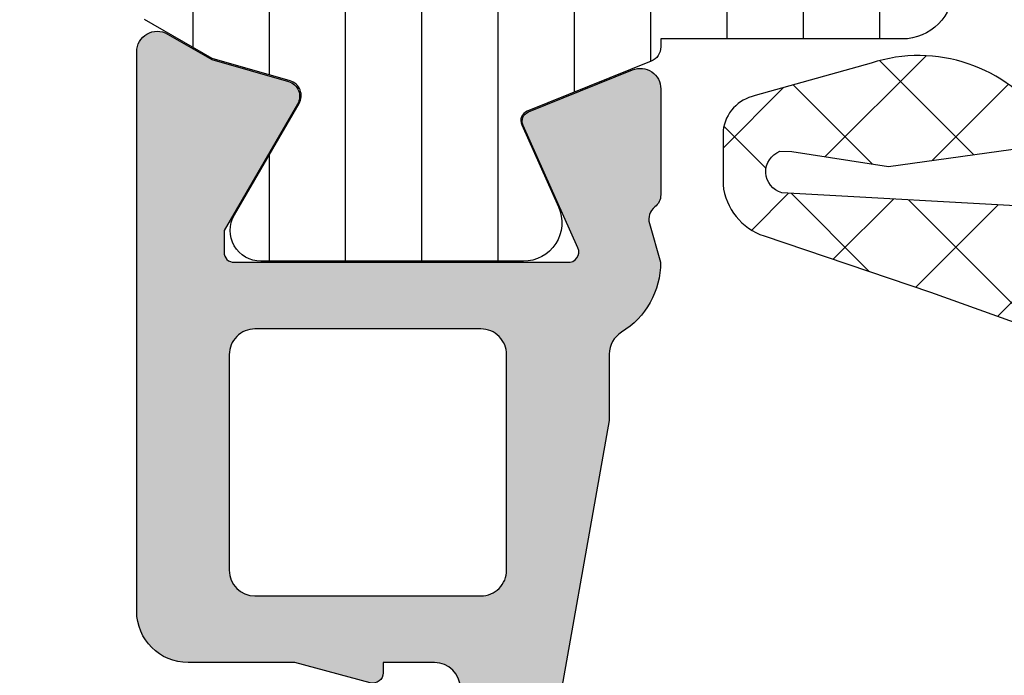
# Model space of a CAD drawing. Header units: millimetres. Extents: x 247761 to 294611, y 172579 to 236863.
# Tile 226 of 256: x 268658 to 268677, y 174638 to 174651. Entities that reach past the tile are written whole.
import ezdxf

# ---------------------------------------------------------------- set-up
doc = ezdxf.new("R2010")
doc.units = ezdxf.units.MM
doc.layers.add('FASÁDA DETAILNÍ', color=4, linetype='Continuous')
doc.layers.add('NOVA', color=240, linetype='Continuous')
pattern_1 = [(135, (0, 0), (-1.077630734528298, -1.077630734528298), []), (225, (0, 0), (1.077630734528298, -1.077630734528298), [])]

# ---------------------------------------------------------------- blocks, each defined once
blk = doc.blocks.new('A$C69D17D4D')
at = {"layer": 'FASÁDA DETAILNÍ'}
h = blk.add_hatch(dxfattribs=at)
h.set_pattern_fill('ANSI37', color=256, scale=0.48, angle=90, style=0)
h.set_pattern_definition(pattern_1)
edge = h.paths.add_edge_path(flags=16)
edge.add_line((-5953.825172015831, 1277.780662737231), (-5952.432318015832, 1277.880406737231))
edge.add_arc((-5952.38946052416, 1277.281939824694), 0.599999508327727, -8.352144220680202e-06, 94.09608051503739, ccw=False)
edge.add_arc((-5952.389460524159, 1277.281939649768), 0.5999995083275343, -94.0960805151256, 8.352144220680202e-06, ccw=False)
edge.add_line((-5952.432318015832, 1276.683472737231), (-5953.825172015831, 1276.783216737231))
edge.add_arc((-5953.789457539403, 1277.281939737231), 0.500000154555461, 94.09606440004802, 265.90393559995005, ccw=False)
edge = h.paths.add_edge_path(flags=16)
edge.add_arc((-5956.989465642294, 1275.681943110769), 0.49999962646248, -4.28042947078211e-05, 90.00004280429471, ccw=False)
edge.add_line((-5956.489466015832, 1275.681942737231), (-5956.489466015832, 1272.088257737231))
edge.add_arc((-5956.989466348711, 1272.088257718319), 0.5000003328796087, -113.21802660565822, 2.167105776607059e-06, ccw=False)
edge.add_line((-5957.186582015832, 1271.628751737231), (-5963.517684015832, 1274.344629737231))
edge.add_arc((-5963.320568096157, 1274.804135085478), 0.4999998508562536, 177.4998893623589, 246.7819182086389, ccw=False)
edge.add_line((-5963.820092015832, 1274.825945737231), (-5963.781766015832, 1275.703752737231))
edge.add_arc((-5963.282242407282, 1275.681943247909), 0.4999994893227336, 89.99995514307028, 177.5000208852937, ccw=False)
edge.add_line((-5963.282242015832, 1276.181942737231), (-5956.989466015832, 1276.181942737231))
edge = h.paths.add_edge_path(flags=16)
edge.add_line((-5962.397628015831, 1301.235861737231), (-5953.500775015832, 1305.384531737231))
edge.add_arc((-5953.28946587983, 1304.931377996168), 0.4999998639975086, -2.96720033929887e-05, 115.000007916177, ccw=False)
edge.add_line((-5952.789466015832, 1304.931377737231), (-5952.789466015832, 1295.581942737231))
edge.add_arc((-5953.289465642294, 1295.581942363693), 0.49999962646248, -90.00004280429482, 4.28042947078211e-05, ccw=False)
edge.add_line((-5953.289466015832, 1295.081942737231), (-5962.413389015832, 1295.081942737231))
edge.add_arc((-5962.413388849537, 1295.581942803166), 0.5000000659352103, 177.4999727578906, 269.999980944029, ccw=False)
edge.add_line((-5962.912913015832, 1295.603752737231), (-5962.685843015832, 1300.804516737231))
edge.add_arc((-5962.186317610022, 1300.782707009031), 0.5000012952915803, 115.0000919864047, 177.5000025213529, ccw=False)
edge = h.paths.add_edge_path(flags=16)
edge.add_arc((-5953.289465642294, 1292.381943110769), 0.49999962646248, -4.28042947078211e-05, 90.00004280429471, ccw=False)
edge.add_line((-5952.789466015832, 1292.381942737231), (-5952.789466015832, 1285.181942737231))
edge.add_arc((-5953.289465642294, 1285.181942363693), 0.49999962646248, -90.00004280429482, 4.28042947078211e-05, ccw=False)
edge.add_line((-5953.289466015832, 1284.681942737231), (-5954.489466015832, 1284.681942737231))
edge.add_arc((-5954.489467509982, 1282.681944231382), 1.999998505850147, 89.99995719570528, 180.0000428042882)
edge.add_line((-5956.489466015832, 1282.681942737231), (-5956.489466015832, 1278.881942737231))
edge.add_arc((-5956.989465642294, 1278.881942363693), 0.49999962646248, -90.00004280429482, 4.28042947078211e-05, ccw=False)
edge.add_line((-5956.989466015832, 1278.381942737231), (-5963.142527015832, 1278.381942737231))
edge.add_arc((-5963.142526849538, 1278.881942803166), 0.5000000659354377, 177.4999727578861, 269.9999809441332, ccw=False)
edge.add_line((-5963.642051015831, 1278.903752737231), (-5963.401916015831, 1284.403752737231))
edge.add_arc((-5962.902392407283, 1284.381943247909), 0.4999994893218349, 89.99995514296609, 177.5000208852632, ccw=False)
edge.add_line((-5962.902392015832, 1284.881942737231), (-5957.589466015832, 1284.881942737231))
edge.add_arc((-5957.589466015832, 1285.981942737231), 1.099999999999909, 270, 450)
edge.add_line((-5957.589466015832, 1287.081942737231), (-5962.762677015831, 1287.081942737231))
edge.add_arc((-5962.762676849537, 1287.581942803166), 0.5000000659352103, 177.4999727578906, 269.999980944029, ccw=False)
edge.add_line((-5963.262201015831, 1287.603752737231), (-5963.052628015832, 1292.403752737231))
edge.add_arc((-5962.553104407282, 1292.381943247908), 0.4999994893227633, 89.99995514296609, 177.5000208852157, ccw=False)
edge.add_line((-5962.553104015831, 1292.881942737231), (-5953.289466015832, 1292.881942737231))
edge = h.paths.add_edge_path()
edge.add_line((-5954.675923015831, 1307.594995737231), (-5963.463789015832, 1303.497146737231))
edge.add_ellipse((-5962.19593152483, 1300.778221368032), major_axis=(-3.000002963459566, 0), ratio=1, start_angle=295.0000306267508, end_angle=357.499941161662)
edge.add_line((-5965.193079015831, 1300.909082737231), (-5965.221413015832, 1300.260132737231))
edge.add_ellipse((-5965.720936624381, 1300.281942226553), major_axis=(-0.4999994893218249, 0), ratio=1, start_angle=89.99995514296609, end_angle=177.5000208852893, ccw=False)
edge.add_line((-5965.720937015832, 1299.781942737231), (-5966.689466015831, 1299.781942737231))
edge.add_ellipse((-5966.689466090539, 1299.681942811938), major_axis=(-0.09999992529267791, 0), ratio=1, start_angle=-90.00004280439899, end_angle=4.280413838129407e-05)
edge.add_line((-5966.789466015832, 1299.681942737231), (-5966.789466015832, 1299.081942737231))
edge.add_ellipse((-5966.689466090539, 1299.081942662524), major_axis=(-0.09999992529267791, 0), ratio=1, start_angle=-4.280413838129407e-05, end_angle=90.00004280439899)
edge.add_line((-5966.689466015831, 1298.981942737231), (-5965.786428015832, 1298.981942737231))
edge.add_ellipse((-5965.786428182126, 1298.481942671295), major_axis=(-0.500000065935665, 0), ratio=1, start_angle=177.4999727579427, end_angle=269.99998094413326, ccw=False)
edge.add_line((-5965.286904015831, 1298.460132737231), (-5965.680742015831, 1289.559838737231))
edge.add_ellipse((-5966.180253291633, 1289.581942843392), major_axis=(-0.5000001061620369, 0), ratio=1, start_angle=89.99991701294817, end_angle=177.4662307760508, ccw=False)
edge.add_line((-5966.180254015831, 1289.081942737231), (-5966.789466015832, 1289.081942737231))
edge.add_ellipse((-5966.789466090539, 1288.981942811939), major_axis=(-0.09999992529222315, 0), ratio=1, start_angle=-90.00004280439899, end_angle=4.280439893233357e-05)
edge.add_line((-5966.889466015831, 1288.981942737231), (-5966.889466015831, 1288.381942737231))
edge.add_ellipse((-5966.789466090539, 1288.381942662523), major_axis=(-0.09999992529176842, 0), ratio=1, start_angle=-4.28043988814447e-05, end_angle=90.00004280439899)
edge.add_line((-5966.789466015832, 1288.281942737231), (-5966.259904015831, 1288.281942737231))
edge.add_ellipse((-5966.2599037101, 1287.7819422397), major_axis=(-0.5000004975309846, 0), ratio=1, start_angle=177.466302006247, end_angle=270.000035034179, ccw=False)
edge.add_line((-5965.760392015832, 1287.759838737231), (-5966.271048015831, 1276.219613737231))
edge.add_ellipse((-5966.770572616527, 1276.241423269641), major_axis=(-0.5000004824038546, 0), ratio=1, start_angle=86.78294269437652, end_angle=177.5000209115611, ccw=False)
edge.add_line((-5966.798632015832, 1275.742210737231), (-5971.932375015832, 1276.030773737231))
edge.add_ellipse((-5971.816819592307, 1276.441191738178), major_axis=(-0.426375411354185, 0), ratio=1, start_angle=-69.24102762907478, end_angle=74.27514552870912, ccw=False)
edge.add_line((-5971.967943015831, 1276.839886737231), (-5971.735340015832, 1276.838646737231))
edge.add_line((-5971.735340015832, 1276.838646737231), (-5969.852761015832, 1276.540508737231))
edge.add_line((-5969.852761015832, 1276.540508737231), (-5967.003476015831, 1276.940934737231))
edge.add_ellipse((-5967.045226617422, 1277.238015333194), major_axis=(-0.2999999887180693, 0), ratio=1, start_angle=97.99974404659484, end_angle=214.5977463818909)
edge.add_ellipse((-5969.267797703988, 1275.704901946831), major_axis=(-3.000047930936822, 0), ratio=1, start_angle=214.5976412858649, end_angle=288.0084245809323)
edge.add_line((-5970.195283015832, 1278.557980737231), (-5972.450174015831, 1277.924404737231))
edge.add_ellipse((-5972.289244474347, 1277.1491922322), major_axis=(-0.7917403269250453, 0), ratio=1, start_angle=281.7276897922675, end_angle=353.2016537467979)
edge.add_line((-5973.075418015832, 1277.242914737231), (-5973.076639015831, 1276.184704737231))
edge.add_ellipse((-5971.897552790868, 1276.313828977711), major_axis=(-1.18613548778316, 0), ratio=1, start_angle=6.249678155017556, end_angle=71.34442355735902)
edge.add_line((-5972.276972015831, 1275.190014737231), (-5969.035632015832, 1274.095681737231))
edge.add_line((-5969.035632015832, 1274.095681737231), (-5960.985837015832, 1271.205903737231))
edge.add_line((-5960.985837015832, 1271.205903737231), (-5951.087960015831, 1266.873094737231))
edge.add_ellipse((-5950.889689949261, 1267.332103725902), major_axis=(-0.5000002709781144, 0), ratio=1, start_angle=66.6379505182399, end_angle=179.9334236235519)
edge.add_line((-5950.389690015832, 1267.331522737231), (-5950.389055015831, 1267.878223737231))
edge.add_ellipse((-5950.889055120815, 1267.878804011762), major_axis=(-0.50000044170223, 0), ratio=1, start_angle=179.9335054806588, end_angle=246.0791754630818)
edge.add_line((-5950.686318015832, 1268.335857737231), (-5953.890321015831, 1269.737613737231))
edge.add_ellipse((-5953.489466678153, 1270.653754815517), major_axis=(-0.9999993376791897, 0), ratio=1, start_angle=-5.281035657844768e-05, end_angle=66.36838527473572, ccw=False)
edge.add_line((-5954.489466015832, 1270.653755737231), (-5954.489466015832, 1275.881697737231))
edge.add_line((-5954.489466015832, 1275.881697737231), (-5952.689987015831, 1275.881706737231))
edge.add_line((-5952.689987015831, 1275.881706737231), (-5952.552045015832, 1275.366905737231))
edge.add_ellipse((-5952.274890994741, 1275.481670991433), major_axis=(-0.2999756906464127, 0), ratio=1, start_angle=22.49370026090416, end_angle=112.5035666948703)
edge.add_line((-5952.160078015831, 1275.204536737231), (-5950.889951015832, 1276.053703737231))
edge.add_ellipse((-5951.389671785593, 1276.91956792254), major_axis=(-0.9997207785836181, 0), ratio=1, start_angle=119.9907606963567, end_angle=180.0076118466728)
edge.add_line((-5950.389951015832, 1276.919700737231), (-5950.389982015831, 1277.644061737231))
edge.add_ellipse((-5951.389719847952, 1277.643853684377), major_axis=(-0.9997378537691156, 0), ratio=1, start_angle=180.0119236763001, end_angle=240.0086750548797)
edge.add_line((-5950.889982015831, 1278.509727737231), (-5952.160078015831, 1279.358894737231))
edge.add_ellipse((-5952.274889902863, 1279.081747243), major_axis=(-0.2999875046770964, 0), ratio=1, start_angle=247.497593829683, end_angle=337.5013961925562)
edge.add_line((-5952.552045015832, 1279.196540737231), (-5952.690017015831, 1278.681724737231))
edge.add_line((-5952.690017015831, 1278.681724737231), (-5954.489466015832, 1278.681716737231))
edge.add_line((-5954.489466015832, 1278.681716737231), (-5954.489466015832, 1281.881943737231))
edge.add_ellipse((-5954.189466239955, 1281.881943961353), major_axis=(-0.2999997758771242, 0), ratio=1, start_angle=-90.00004280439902, end_angle=4.280422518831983e-05, ccw=False)
edge.add_line((-5954.189466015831, 1282.181943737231), (-5950.889470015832, 1282.181943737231))
edge.add_ellipse((-5950.889469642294, 1282.681943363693), major_axis=(-0.49999962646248, 0), ratio=1, start_angle=89.99995719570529, end_angle=180.0000428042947)
edge.add_line((-5950.389470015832, 1282.681943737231), (-5950.389470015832, 1309.579565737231))
edge.add_line((-5950.389470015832, 1309.579565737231), (-5951.939862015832, 1310.474683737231))
edge.add_ellipse((-5952.189862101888, 1310.041671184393), major_axis=(-0.4999999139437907, 0), ratio=1, start_angle=239.9999829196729, end_angle=359.9999366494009)
edge.add_line((-5952.689862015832, 1310.041671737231), (-5954.387233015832, 1310.041671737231))
edge.add_line((-5954.387233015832, 1310.041671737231), (-5954.387233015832, 1308.048149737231))
edge.add_ellipse((-5954.887233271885, 1308.04814938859), major_axis=(-0.5000002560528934, 0), ratio=1, start_angle=115.0001285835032, end_angle=180.0000399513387, ccw=False)
h = blk.add_hatch(dxfattribs=at)
h.set_pattern_fill('ANSI37', color=256, scale=0.48, angle=90, style=0)
h.set_pattern_definition(pattern_1)
edge = h.paths.add_edge_path(flags=16)
edge.add_line((-5953.825171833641, 1277.780662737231), (-5952.432317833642, 1277.880406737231))
edge.add_arc((-5952.38946034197, 1277.281939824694), 0.599999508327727, -8.352144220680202e-06, 94.09608051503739, ccw=False)
edge.add_arc((-5952.389460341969, 1277.281939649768), 0.5999995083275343, -94.0960805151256, 8.352144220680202e-06, ccw=False)
edge.add_line((-5952.432317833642, 1276.683472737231), (-5953.825171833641, 1276.783216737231))
edge.add_arc((-5953.789457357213, 1277.281939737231), 0.500000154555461, 94.09606440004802, 265.90393559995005, ccw=False)
edge = h.paths.add_edge_path(flags=16)
edge.add_arc((-5956.989465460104, 1275.681943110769), 0.49999962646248, -4.28042947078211e-05, 90.00004280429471, ccw=False)
edge.add_line((-5956.489465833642, 1275.681942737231), (-5956.489465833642, 1272.088257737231))
edge.add_arc((-5956.989466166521, 1272.088257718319), 0.5000003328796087, -113.21802660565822, 2.167105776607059e-06, ccw=False)
edge.add_line((-5957.186581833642, 1271.628751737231), (-5963.517683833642, 1274.344629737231))
edge.add_arc((-5963.320567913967, 1274.804135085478), 0.4999998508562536, 177.4998893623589, 246.7819182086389, ccw=False)
edge.add_line((-5963.820091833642, 1274.825945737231), (-5963.781765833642, 1275.703752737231))
edge.add_arc((-5963.282242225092, 1275.681943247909), 0.4999994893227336, 89.99995514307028, 177.5000208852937, ccw=False)
edge.add_line((-5963.282241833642, 1276.181942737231), (-5956.989465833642, 1276.181942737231))
edge = h.paths.add_edge_path(flags=16)
edge.add_line((-5962.397627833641, 1301.235861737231), (-5953.500774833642, 1305.384531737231))
edge.add_arc((-5953.28946569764, 1304.931377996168), 0.4999998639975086, -2.96720033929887e-05, 115.000007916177, ccw=False)
edge.add_line((-5952.789465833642, 1304.931377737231), (-5952.789465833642, 1295.581942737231))
edge.add_arc((-5953.289465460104, 1295.581942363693), 0.49999962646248, -90.00004280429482, 4.28042947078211e-05, ccw=False)
edge.add_line((-5953.289465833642, 1295.081942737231), (-5962.413388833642, 1295.081942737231))
edge.add_arc((-5962.413388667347, 1295.581942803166), 0.5000000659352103, 177.4999727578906, 269.999980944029, ccw=False)
edge.add_line((-5962.912912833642, 1295.603752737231), (-5962.685842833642, 1300.804516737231))
edge.add_arc((-5962.186317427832, 1300.782707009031), 0.5000012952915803, 115.0000919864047, 177.5000025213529, ccw=False)
edge = h.paths.add_edge_path(flags=16)
edge.add_arc((-5953.289465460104, 1292.381943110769), 0.49999962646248, -4.28042947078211e-05, 90.00004280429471, ccw=False)
edge.add_line((-5952.789465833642, 1292.381942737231), (-5952.789465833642, 1285.181942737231))
edge.add_arc((-5953.289465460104, 1285.181942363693), 0.49999962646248, -90.00004280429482, 4.28042947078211e-05, ccw=False)
edge.add_line((-5953.289465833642, 1284.681942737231), (-5954.489465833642, 1284.681942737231))
edge.add_arc((-5954.489467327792, 1282.681944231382), 1.999998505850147, 89.99995719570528, 180.0000428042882)
edge.add_line((-5956.489465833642, 1282.681942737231), (-5956.489465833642, 1278.881942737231))
edge.add_arc((-5956.989465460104, 1278.881942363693), 0.49999962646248, -90.00004280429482, 4.28042947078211e-05, ccw=False)
edge.add_line((-5956.989465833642, 1278.381942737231), (-5963.142526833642, 1278.381942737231))
edge.add_arc((-5963.142526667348, 1278.881942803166), 0.5000000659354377, 177.4999727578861, 269.9999809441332, ccw=False)
edge.add_line((-5963.642050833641, 1278.903752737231), (-5963.401915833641, 1284.403752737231))
edge.add_arc((-5962.902392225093, 1284.381943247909), 0.4999994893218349, 89.99995514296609, 177.5000208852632, ccw=False)
edge.add_line((-5962.902391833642, 1284.881942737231), (-5957.589465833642, 1284.881942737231))
edge.add_arc((-5957.589465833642, 1285.981942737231), 1.099999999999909, 270, 450)
edge.add_line((-5957.589465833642, 1287.081942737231), (-5962.762676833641, 1287.081942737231))
edge.add_arc((-5962.762676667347, 1287.581942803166), 0.5000000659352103, 177.4999727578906, 269.999980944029, ccw=False)
edge.add_line((-5963.262200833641, 1287.603752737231), (-5963.052627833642, 1292.403752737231))
edge.add_arc((-5962.553104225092, 1292.381943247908), 0.4999994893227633, 89.99995514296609, 177.5000208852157, ccw=False)
edge.add_line((-5962.553103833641, 1292.881942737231), (-5953.289465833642, 1292.881942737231))
edge = h.paths.add_edge_path()
edge.add_line((-5954.675922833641, 1307.594995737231), (-5963.463788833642, 1303.497146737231))
edge.add_ellipse((-5962.19593134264, 1300.778221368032), major_axis=(-3.000002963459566, 0), ratio=1, start_angle=295.0000306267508, end_angle=357.499941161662)
edge.add_line((-5965.193078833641, 1300.909082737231), (-5965.221412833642, 1300.260132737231))
edge.add_ellipse((-5965.720936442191, 1300.281942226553), major_axis=(-0.4999994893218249, 0), ratio=1, start_angle=89.99995514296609, end_angle=177.5000208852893, ccw=False)
edge.add_line((-5965.720936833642, 1299.781942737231), (-5966.689465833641, 1299.781942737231))
edge.add_ellipse((-5966.689465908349, 1299.681942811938), major_axis=(-0.09999992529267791, 0), ratio=1, start_angle=-90.00004280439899, end_angle=4.280413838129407e-05)
edge.add_line((-5966.789465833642, 1299.681942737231), (-5966.789465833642, 1299.081942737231))
edge.add_ellipse((-5966.689465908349, 1299.081942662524), major_axis=(-0.09999992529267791, 0), ratio=1, start_angle=-4.280413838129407e-05, end_angle=90.00004280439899)
edge.add_line((-5966.689465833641, 1298.981942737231), (-5965.786427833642, 1298.981942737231))
edge.add_ellipse((-5965.786427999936, 1298.481942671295), major_axis=(-0.500000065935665, 0), ratio=1, start_angle=177.4999727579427, end_angle=269.99998094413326, ccw=False)
edge.add_line((-5965.286903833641, 1298.460132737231), (-5965.680741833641, 1289.559838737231))
edge.add_ellipse((-5966.180253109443, 1289.581942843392), major_axis=(-0.5000001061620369, 0), ratio=1, start_angle=89.99991701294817, end_angle=177.4662307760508, ccw=False)
edge.add_line((-5966.180253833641, 1289.081942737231), (-5966.789465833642, 1289.081942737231))
edge.add_ellipse((-5966.789465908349, 1288.981942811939), major_axis=(-0.09999992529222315, 0), ratio=1, start_angle=-90.00004280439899, end_angle=4.280439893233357e-05)
edge.add_line((-5966.889465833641, 1288.981942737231), (-5966.889465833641, 1288.381942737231))
edge.add_ellipse((-5966.789465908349, 1288.381942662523), major_axis=(-0.09999992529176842, 0), ratio=1, start_angle=-4.28043988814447e-05, end_angle=90.00004280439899)
edge.add_line((-5966.789465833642, 1288.281942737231), (-5966.259903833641, 1288.281942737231))
edge.add_ellipse((-5966.25990352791, 1287.7819422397), major_axis=(-0.5000004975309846, 0), ratio=1, start_angle=177.466302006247, end_angle=270.000035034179, ccw=False)
edge.add_line((-5965.760391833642, 1287.759838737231), (-5966.271047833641, 1276.219613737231))
edge.add_ellipse((-5966.770572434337, 1276.241423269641), major_axis=(-0.5000004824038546, 0), ratio=1, start_angle=86.78294269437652, end_angle=177.5000209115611, ccw=False)
edge.add_line((-5966.798631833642, 1275.742210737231), (-5971.932374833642, 1276.030773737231))
edge.add_ellipse((-5971.816819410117, 1276.441191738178), major_axis=(-0.426375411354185, 0), ratio=1, start_angle=-69.24102762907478, end_angle=74.27514552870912, ccw=False)
edge.add_line((-5971.967942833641, 1276.839886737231), (-5971.735339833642, 1276.838646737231))
edge.add_line((-5971.735339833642, 1276.838646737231), (-5969.852760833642, 1276.540508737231))
edge.add_line((-5969.852760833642, 1276.540508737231), (-5967.003475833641, 1276.940934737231))
edge.add_ellipse((-5967.045226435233, 1277.238015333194), major_axis=(-0.2999999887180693, 0), ratio=1, start_angle=97.99974404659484, end_angle=214.5977463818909)
edge.add_ellipse((-5969.267797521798, 1275.704901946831), major_axis=(-3.000047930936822, 0), ratio=1, start_angle=214.5976412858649, end_angle=288.0084245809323)
edge.add_line((-5970.195282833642, 1278.557980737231), (-5972.450173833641, 1277.924404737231))
edge.add_ellipse((-5972.289244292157, 1277.1491922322), major_axis=(-0.7917403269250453, 0), ratio=1, start_angle=281.7276897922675, end_angle=353.2016537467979)
edge.add_line((-5973.075417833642, 1277.242914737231), (-5973.076638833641, 1276.184704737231))
edge.add_ellipse((-5971.897552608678, 1276.313828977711), major_axis=(-1.18613548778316, 0), ratio=1, start_angle=6.249678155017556, end_angle=71.34442355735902)
edge.add_line((-5972.276971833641, 1275.190014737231), (-5969.035631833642, 1274.095681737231))
edge.add_line((-5969.035631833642, 1274.095681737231), (-5960.985836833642, 1271.205903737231))
edge.add_line((-5960.985836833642, 1271.205903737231), (-5951.087959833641, 1266.873094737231))
edge.add_ellipse((-5950.889689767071, 1267.332103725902), major_axis=(-0.5000002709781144, 0), ratio=1, start_angle=66.6379505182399, end_angle=179.9334236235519)
edge.add_line((-5950.389689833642, 1267.331522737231), (-5950.389054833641, 1267.878223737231))
edge.add_ellipse((-5950.889054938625, 1267.878804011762), major_axis=(-0.50000044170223, 0), ratio=1, start_angle=179.9335054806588, end_angle=246.0791754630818)
edge.add_line((-5950.686317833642, 1268.335857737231), (-5953.890320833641, 1269.737613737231))
edge.add_ellipse((-5953.489466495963, 1270.653754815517), major_axis=(-0.9999993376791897, 0), ratio=1, start_angle=-5.281035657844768e-05, end_angle=66.36838527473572, ccw=False)
edge.add_line((-5954.489465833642, 1270.653755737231), (-5954.489465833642, 1275.881697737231))
edge.add_line((-5954.489465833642, 1275.881697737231), (-5952.689986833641, 1275.881706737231))
edge.add_line((-5952.689986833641, 1275.881706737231), (-5952.552044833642, 1275.366905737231))
edge.add_ellipse((-5952.274890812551, 1275.481670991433), major_axis=(-0.2999756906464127, 0), ratio=1, start_angle=22.49370026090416, end_angle=112.5035666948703)
edge.add_line((-5952.160077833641, 1275.204536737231), (-5950.889950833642, 1276.053703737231))
edge.add_ellipse((-5951.389671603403, 1276.91956792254), major_axis=(-0.9997207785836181, 0), ratio=1, start_angle=119.9907606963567, end_angle=180.0076118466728)
edge.add_line((-5950.389950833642, 1276.919700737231), (-5950.389981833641, 1277.644061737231))
edge.add_ellipse((-5951.389719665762, 1277.643853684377), major_axis=(-0.9997378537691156, 0), ratio=1, start_angle=180.0119236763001, end_angle=240.0086750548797)
edge.add_line((-5950.889981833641, 1278.509727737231), (-5952.160077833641, 1279.358894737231))
edge.add_ellipse((-5952.274889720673, 1279.081747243), major_axis=(-0.2999875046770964, 0), ratio=1, start_angle=247.497593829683, end_angle=337.5013961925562)
edge.add_line((-5952.552044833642, 1279.196540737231), (-5952.690016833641, 1278.681724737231))
edge.add_line((-5952.690016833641, 1278.681724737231), (-5954.489465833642, 1278.681716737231))
edge.add_line((-5954.489465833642, 1278.681716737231), (-5954.489465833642, 1281.881943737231))
edge.add_ellipse((-5954.189466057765, 1281.881943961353), major_axis=(-0.2999997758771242, 0), ratio=1, start_angle=-90.00004280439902, end_angle=4.280422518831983e-05, ccw=False)
edge.add_line((-5954.189465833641, 1282.181943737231), (-5950.889469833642, 1282.181943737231))
edge.add_ellipse((-5950.889469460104, 1282.681943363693), major_axis=(-0.49999962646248, 0), ratio=1, start_angle=89.99995719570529, end_angle=180.0000428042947)
edge.add_line((-5950.389469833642, 1282.681943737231), (-5950.389469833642, 1309.579565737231))
edge.add_line((-5950.389469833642, 1309.579565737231), (-5951.939861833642, 1310.474683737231))
edge.add_ellipse((-5952.189861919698, 1310.041671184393), major_axis=(-0.4999999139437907, 0), ratio=1, start_angle=239.9999829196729, end_angle=359.9999366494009)
edge.add_line((-5952.689861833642, 1310.041671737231), (-5954.387232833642, 1310.041671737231))
edge.add_line((-5954.387232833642, 1310.041671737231), (-5954.387232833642, 1308.048149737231))
edge.add_ellipse((-5954.887233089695, 1308.04814938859), major_axis=(-0.5000002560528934, 0), ratio=1, start_angle=115.0001285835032, end_angle=180.0000399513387, ccw=False)
h = blk.add_hatch(dxfattribs=at)
h.set_pattern_fill('ANSI31', color=256, scale=0.468, angle=45, style=0)
h.set_pattern_definition([(90, (0, 0), (-1.4859, 3.33066907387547e-16), [])])
edge = h.paths.add_edge_path(flags=16)
edge.add_line((-5982.141365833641, 1281.270417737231), (-5979.918655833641, 1279.987055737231))
edge.add_ellipse((-5978.918783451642, 1281.718780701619), major_axis=(-1.999654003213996, 0), ratio=1, start_angle=59.99849855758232, end_angle=119.9999542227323)
edge.add_line((-5977.918957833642, 1279.987028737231), (-5976.789439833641, 1280.639156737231))
edge.add_ellipse((-5978.289442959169, 1283.237236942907), major_axis=(-3.000005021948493, 0), ratio=1, start_angle=120.0000135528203, end_angle=163.999945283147)
edge.add_line((-5975.405653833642, 1282.410320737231), (-5974.353005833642, 1286.081342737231))
edge.add_ellipse((-5974.833636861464, 1286.219161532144), major_axis=(-0.5000002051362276, 0), ratio=1, start_angle=163.9999927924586, end_angle=270.0007989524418)
edge.add_line((-5974.833643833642, 1286.719161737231), (-5982.391396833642, 1286.719051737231))
edge.add_ellipse((-5982.391387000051, 1286.219051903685), major_axis=(-0.4999998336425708, 0), ratio=1, start_angle=-89.99887315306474, end_angle=0.000821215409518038)
edge.add_line((-5982.891386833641, 1286.219044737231), (-5982.891330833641, 1282.569395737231))
edge.add_ellipse((-5981.39133158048, 1282.569435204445), major_axis=(-1.49999925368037, 0), ratio=1, start_angle=0.001507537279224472, end_angle=59.99847274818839)
edge = h.paths.add_edge_path(flags=16)
edge.add_line((-5982.391414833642, 1288.319053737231), (-5974.088084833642, 1288.319180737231))
edge.add_ellipse((-5974.088093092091, 1288.819181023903), major_axis=(-0.500000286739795, 0), ratio=1, start_angle=90.00094634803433, end_angle=164.0000560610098)
edge.add_line((-5973.607461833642, 1288.681362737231), (-5971.900534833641, 1294.634124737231))
edge.add_ellipse((-5972.381165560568, 1294.7719437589), major_axis=(-0.4999999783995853, 0), ratio=1, start_angle=163.9999583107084, end_angle=270.0009480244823)
edge.add_line((-5972.381173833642, 1295.271943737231), (-5982.391527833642, 1295.271773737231))
edge.add_ellipse((-5982.391515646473, 1294.77177355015), major_axis=(-0.5000001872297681, 0), ratio=1, start_angle=-89.99860345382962, end_angle=0.000895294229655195)
edge.add_line((-5982.891515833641, 1294.771765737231), (-5982.891425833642, 1288.819045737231))
edge.add_ellipse((-5982.39142556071, 1288.819054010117), major_axis=(-0.5000002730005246, 0), ratio=1, start_angle=0.0009480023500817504, end_angle=90.00122923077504)
edge = h.paths.add_edge_path(flags=16)
edge.add_line((-5971.842378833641, 1302.636077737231), (-5975.018768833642, 1304.469966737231))
edge.add_ellipse((-5976.518768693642, 1301.87188698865), major_axis=(-3.000002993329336, 0), ratio=1, start_angle=240.0000360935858, end_angle=300.0014917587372)
edge.add_line((-5978.018837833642, 1304.469926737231), (-5982.141720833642, 1302.089431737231))
edge.add_ellipse((-5981.391685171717, 1300.790413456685), major_axis=(-1.500000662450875, 0), ratio=1, start_angle=-59.99844168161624, end_angle=0.001517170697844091)
edge.add_line((-5982.891685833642, 1300.790373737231), (-5982.891594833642, 1297.371759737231))
edge.add_ellipse((-5982.391595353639, 1297.371773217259), major_axis=(-0.499999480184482, 0), ratio=1, start_angle=0.001544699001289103, end_angle=90.0014346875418)
edge.add_line((-5982.391582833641, 1296.871773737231), (-5972.092267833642, 1296.871954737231))
edge.add_ellipse((-5972.092286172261, 1297.871955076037), major_axis=(-1.00000033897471, 0), ratio=1, start_angle=90.00105072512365, end_angle=180.001527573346)
edge.add_line((-5971.092285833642, 1297.871981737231), (-5971.092378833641, 1301.337079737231))
edge.add_ellipse((-5972.592378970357, 1301.337039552), major_axis=(-1.500000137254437, 0), ratio=1, start_angle=180.0015349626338, end_angle=239.9999969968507)
edge = h.paths.add_edge_path()
edge.add_line((-5969.492510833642, 1304.483883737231), (-5969.492288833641, 1297.930820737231))
edge.add_arc((-5974.49228653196, 1297.930653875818), 4.999997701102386, -16.000023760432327, 0.0019120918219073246, ccw=False)
edge.add_line((-5969.685980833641, 1296.552465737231), (-5973.954591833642, 1281.666047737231))
edge.add_arc((-5973.47396147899, 1281.528229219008), 0.499999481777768, 164.0000020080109, 270.0000739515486)
edge.add_line((-5973.473960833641, 1281.028229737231), (-5969.590586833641, 1281.028229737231))
edge.add_arc((-5969.590566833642, 1280.028229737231), 1.0000000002, -89.99885408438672, 90.00114591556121, ccw=False)
edge.add_line((-5969.590546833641, 1279.028229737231), (-5974.288882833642, 1279.028041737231))
edge.add_line((-5974.288882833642, 1279.028041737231), (-5974.288882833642, 1278.871989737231))
edge.add_arc((-5974.588882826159, 1278.871989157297), 0.29999999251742, -68.02615411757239, 0.00011075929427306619, ccw=False)
edge.add_line((-5974.476627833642, 1278.593782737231), (-5976.888529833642, 1277.620595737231))
edge.add_arc((-5976.81369323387, 1277.435124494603), 0.2000002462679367, 111.9737977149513, 204.1409822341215)
edge.add_line((-5976.996201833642, 1277.353327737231), (-5976.279701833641, 1275.754642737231))
edge.add_arc((-5976.964107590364, 1275.447904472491), 0.7499997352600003, -90.0000185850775, 24.141058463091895, ccw=False)
edge.add_line((-5976.964107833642, 1274.697904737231), (-5982.071656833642, 1274.697904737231))
edge.add_arc((-5982.07165670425, 1275.297904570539), 0.5999998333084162, 149.8570751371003, 269.9999876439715, ccw=False)
edge.add_line((-5982.590521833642, 1275.599199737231), (-5981.329305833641, 1277.771156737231))
edge.add_arc((-5981.588738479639, 1277.921805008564), 0.300000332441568, 329.8569693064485, 433.9999309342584)
edge.add_line((-5981.506046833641, 1278.210183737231), (-5983.020518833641, 1278.644450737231))
edge.add_line((-5983.020518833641, 1278.644450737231), (-5984.341290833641, 1279.406998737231))
edge.add_arc((-5984.191290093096, 1279.666805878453), 0.2999999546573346, 177.5366952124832, 239.99983168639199, ccw=False)
edge.add_line((-5984.491012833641, 1279.679699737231), (-5984.491012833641, 1303.669353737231))
edge.add_arc((-5984.191677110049, 1303.689308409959), 0.3000001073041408, 120.00014774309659, 183.8138762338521, ccw=False)
edge.add_line((-5984.341677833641, 1303.949115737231), (-5983.020871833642, 1304.711683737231))
edge.add_line((-5983.020871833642, 1304.711683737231), (-5981.506400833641, 1305.145950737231))
edge.add_arc((-5981.589091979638, 1305.434329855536), 0.3000005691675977, 285.9999567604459, 390.142918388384)
edge.add_line((-5981.329658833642, 1305.584977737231), (-5982.590874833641, 1307.756933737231))
edge.add_arc((-5982.072009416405, 1308.058229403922), 0.6000003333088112, 90.00003984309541, 210.1429523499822, ccw=False)
edge.add_line((-5982.072009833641, 1308.658229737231), (-5972.168409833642, 1308.658229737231))
edge.add_arc((-5972.168409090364, 1307.908229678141), 0.750000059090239, -24.141020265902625, 90.00005678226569, ccw=False)
edge.add_line((-5971.484002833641, 1307.601491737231), (-5972.200502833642, 1306.002806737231))
edge.add_arc((-5972.01799423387, 1305.921009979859), 0.2000002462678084, 155.859017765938, 248.0262022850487)
edge.add_line((-5972.092830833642, 1305.735538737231), (-5969.680255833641, 1304.762079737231))
edge.add_arc((-5969.79250999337, 1304.483873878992), 0.2999991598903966, 0.0018827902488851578, 68.02626146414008, ccw=False)
h = blk.add_hatch(color=256, dxfattribs=at)
edge = h.paths.add_edge_path(flags=16)
edge.add_line((-5977.289609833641, 1268.678154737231), (-5977.289609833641, 1272.877904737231))
edge.add_ellipse((-5977.789609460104, 1272.877905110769), major_axis=(-0.49999962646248, 0), ratio=1, start_angle=179.9999571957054, end_angle=270.0000428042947)
edge.add_line((-5977.789609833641, 1273.377904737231), (-5982.189633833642, 1273.377904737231))
edge.add_ellipse((-5982.18963420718, 1272.877905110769), major_axis=(-0.49999962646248, 0), ratio=1, start_angle=-90.00004280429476, end_angle=4.280429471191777e-05)
edge.add_line((-5982.689633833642, 1272.877904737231), (-5982.689633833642, 1268.678155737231))
edge.add_ellipse((-5982.189633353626, 1268.678156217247), major_axis=(-0.5000004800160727, 0), ratio=1, start_angle=5.500573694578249e-05, end_angle=89.99994499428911)
edge.add_line((-5982.189633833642, 1268.178155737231), (-5977.789609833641, 1268.178154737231))
edge.add_ellipse((-5977.789609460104, 1268.678154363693), major_axis=(-0.49999962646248, 0), ratio=1, start_angle=89.99995719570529, end_angle=180.0000428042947)
edge = h.paths.add_edge_path()
edge.add_line((-5975.291228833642, 1271.591558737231), (-5976.490988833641, 1264.828558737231))
edge.add_arc((-5978.460240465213, 1265.177903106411), 1.999998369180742, 269.9999607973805, 349.94040986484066, ccw=False)
edge.add_line((-5978.460241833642, 1263.177904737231), (-5982.625214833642, 1263.177904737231))
edge.add_line((-5982.625214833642, 1263.177904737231), (-5984.343003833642, 1263.638185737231))
edge.add_arc((-5984.291239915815, 1263.831370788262), 0.1999999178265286, 180.0000146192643, 254.999961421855, ccw=False)
edge.add_line((-5984.491239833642, 1263.831370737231), (-5984.491239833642, 1264.277904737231))
edge.add_arc((-5983.99124020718, 1264.277905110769), 0.49999962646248, 89.99995719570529, 180.0000428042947, ccw=False)
edge.add_line((-5983.991239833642, 1264.777904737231), (-5978.691239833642, 1264.777904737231))
edge.add_arc((-5978.691239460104, 1265.277904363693), 0.49999962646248, 269.9999571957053, 360.0000428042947)
edge.add_line((-5978.191239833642, 1265.277904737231), (-5978.191239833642, 1266.378154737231))
edge.add_arc((-5978.691240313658, 1266.378154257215), 0.5000004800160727, 5.500573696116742e-05, 89.99994499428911)
edge.add_line((-5978.691239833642, 1266.878154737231), (-5979.691239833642, 1266.878154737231))
edge.add_line((-5979.691239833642, 1266.878154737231), (-5979.691239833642, 1266.678154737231))
edge.add_arc((-5979.89123997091, 1266.678155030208), 0.200000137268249, 254.9999946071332, 359.999916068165, ccw=False)
edge.add_line((-5979.943003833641, 1266.484969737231), (-5981.410391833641, 1266.878155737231))
edge.add_line((-5981.410391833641, 1266.878155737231), (-5983.491239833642, 1266.878155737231))
edge.add_arc((-5983.49123887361, 1267.878156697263), 1.0000009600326, 180.0000550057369, 269.9999449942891, ccw=False)
edge.add_line((-5984.491239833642, 1267.878155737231), (-5984.491239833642, 1278.777657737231))
edge.add_arc((-5984.091239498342, 1278.77765799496), 0.4000003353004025, 60.00008318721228, 180.0000369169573, ccw=False)
edge.add_line((-5983.891239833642, 1279.124068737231), (-5983.028391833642, 1278.625902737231))
edge.add_line((-5983.028391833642, 1278.625902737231), (-5981.536230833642, 1278.198032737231))
edge.add_arc((-5981.618922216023, 1277.909653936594), 0.3000003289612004, -30.179241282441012, 73.9999831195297, ccw=False)
edge.add_line((-5981.359584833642, 1277.758841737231), (-5982.791319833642, 1275.293230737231))
edge.add_line((-5982.791319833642, 1275.293230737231), (-5982.791319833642, 1274.872811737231))
edge.add_arc((-5982.599751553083, 1274.869319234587), 0.1916001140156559, 178.9555499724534, 272.5222219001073)
edge.add_line((-5982.591319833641, 1274.677904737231), (-5976.101880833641, 1274.677904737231))
edge.add_arc((-5976.083643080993, 1274.877071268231), 0.199999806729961, 264.7679954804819, 384.1409481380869)
edge.add_line((-5975.901134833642, 1274.958867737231), (-5976.969455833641, 1277.342552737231))
edge.add_arc((-5976.78694723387, 1277.424349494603), 0.2000002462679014, 111.9737977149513, 204.1409822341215, ccw=False)
edge.add_line((-5976.861783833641, 1277.609820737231), (-5974.838555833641, 1278.426180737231))
edge.add_arc((-5974.688882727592, 1278.055238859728), 0.3999998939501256, -1.754639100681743e-05, 111.9738178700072, ccw=False)
edge.add_line((-5974.288882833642, 1278.055238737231), (-5974.288881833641, 1275.991091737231))
edge.add_arc((-5974.58888147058, 1275.991090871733), 0.2999996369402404, -52.09508653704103, 0.00016529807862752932, ccw=False)
edge.add_arc((-5974.220270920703, 1275.517671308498), 0.3000002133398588, 127.9046525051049, 195.999862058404)
edge.add_line((-5974.508649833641, 1275.434980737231), (-5974.291327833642, 1274.677091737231))
edge.add_arc((-5975.891326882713, 1274.677091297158), 1.599999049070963, -58.40760551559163, 1.5758958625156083e-05, ccw=False)
edge.add_arc((-5974.791194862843, 1272.888319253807), 0.4999999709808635, 121.592335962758, 179.998454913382)
edge.add_line((-5975.291194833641, 1272.888332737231), (-5975.291228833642, 1271.591558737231))
h = blk.add_hatch(dxfattribs=at)
h.set_pattern_fill('ANSI37', color=256, scale=0.625, angle=90, style=0)
h.set_pattern_definition([(135, (0, 0), (-1.403165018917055, -1.403165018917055), []), (225, (0, 0), (1.403165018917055, -1.403165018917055), [])])
edge = h.paths.add_edge_path()
edge.add_ellipse((-5993.876381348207, 1267.802501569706), major_axis=(-5.039467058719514, 0), ratio=1, start_angle=29.791784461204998, end_angle=85.03553873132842, ccw=False)
edge.add_ellipse((-5997.989465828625, 1265.447701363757), major_axis=(-0.3000000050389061, 0), ratio=1, start_angle=0.0006926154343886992, end_angle=29.792172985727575, ccw=False)
edge.add_line((-5998.289465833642, 1265.447697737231), (-5998.289468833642, 1265.981981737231))
edge.add_ellipse((-5997.989469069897, 1265.981982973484), major_axis=(-0.2999997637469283, 0), ratio=1, start_angle=-90.00004512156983, end_angle=0.00023610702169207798, ccw=False)
edge.add_line((-5997.989468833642, 1266.281982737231), (-5996.439471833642, 1266.281982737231))
edge.add_ellipse((-5996.439479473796, 1266.581993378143), major_axis=(-0.3000106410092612, 0), ratio=1, start_angle=90.00145911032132, end_angle=179.9956760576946)
edge.add_line((-5996.139468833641, 1266.581970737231), (-5996.139457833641, 1267.981952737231))
edge.add_ellipse((-5995.839467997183, 1267.981949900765), major_axis=(-0.2999898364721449, 0), ratio=1, start_angle=270.0003507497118, end_angle=359.999458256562, ccw=False)
edge.add_line((-5995.839469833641, 1268.281939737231), (-5994.139457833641, 1268.281939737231))
edge.add_ellipse((-5994.139464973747, 1267.981929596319), major_axis=(-0.300010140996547, 0), ratio=1, start_angle=180.0044194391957, end_angle=269.9986363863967, ccw=False)
edge.add_line((-5993.839454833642, 1267.981952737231), (-5993.839465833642, 1266.418121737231))
edge.add_ellipse((-5993.538306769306, 1266.385264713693), major_axis=(-0.3029461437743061, 0), ratio=1, start_angle=-6.226450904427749, end_angle=103.4835773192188)
edge.add_ellipse((-5984.833383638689, 1255.069300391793), major_axis=(-14.00076634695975, 0), ratio=1, start_angle=285.3017322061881, end_angle=308.07562007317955, ccw=False)
edge.add_ellipse((-5988.640097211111, 1269.061538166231), major_axis=(-0.500472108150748, 0), ratio=1, start_angle=102.9176085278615, end_angle=219.8066343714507)
edge.add_line((-5988.255629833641, 1269.381939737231), (-5996.538908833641, 1269.381939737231))
edge.add_ellipse((-5996.538908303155, 1268.881940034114), major_axis=(-0.4999997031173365, 0), ratio=1, start_angle=270.0000607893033, end_angle=330.0000196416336)
edge.add_line((-5996.971920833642, 1269.131939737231), (-5997.145126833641, 1268.831939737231))
edge.add_ellipse((-5997.578139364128, 1269.081939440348), major_axis=(-0.4999997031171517, 0), ratio=1, start_angle=90.00006078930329, end_angle=150.0000196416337, ccw=False)
edge.add_line((-5997.578138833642, 1268.581939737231), (-5999.207486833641, 1268.581939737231))
edge.add_ellipse((-5999.207487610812, 1269.581939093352), major_axis=(-0.9999993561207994, 0), ratio=1, start_angle=30.050338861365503, end_angle=90.00004452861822, ccw=False)
edge.add_ellipse((-6006.391868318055, 1265.425612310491), major_axis=(-7.30002344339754, 0), ratio=1, start_angle=210.0503545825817, end_angle=258.7144463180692)
edge.add_ellipse((-6004.576636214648, 1272.481949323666), major_axis=(-0.3999905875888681, 0), ratio=1, start_angle=-14.85297522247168, end_angle=69.49817055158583)
edge.add_ellipse((-6006.950703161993, 1266.132851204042), major_axis=(-6.378448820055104, 0), ratio=1, start_angle=194.4525977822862, end_angle=249.4981254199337, ccw=False)
edge.add_line((-6000.774103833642, 1267.724777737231), (-6000.410516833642, 1266.314070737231))
edge.add_line((-6000.410516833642, 1266.314070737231), (-6000.200403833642, 1265.451369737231))
edge.add_ellipse((-5994.863781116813, 1266.781934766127), major_axis=(-5.49999502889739, 0), ratio=1, start_angle=13.99995496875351, end_angle=90.00003420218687)
edge.add_line((-5994.863777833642, 1261.281939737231), (-5982.445749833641, 1261.281939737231))
edge.add_line((-5982.445749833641, 1261.281939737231), (-5981.082692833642, 1261.569558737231))
edge.add_ellipse((-5980.979460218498, 1261.080332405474), major_axis=(-0.4999993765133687, 0), ratio=1, start_angle=220.2837515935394, end_angle=281.9153007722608, ccw=False)
edge.add_line((-5980.598034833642, 1261.403618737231), (-5979.024423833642, 1259.547010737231))
edge.add_ellipse((-5978.452284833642, 1260.031940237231), major_axis=(-0.7499997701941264, 0), ratio=1, start_angle=40.28370615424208, end_angle=220.2837061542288)
edge.add_line((-5977.880145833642, 1260.516869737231), (-5979.839431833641, 1262.828513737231))
edge.add_ellipse((-5980.602283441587, 1262.181941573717), major_axis=(-0.999999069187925, 0), ratio=1, start_angle=220.2836986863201, end_angle=281.915247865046)
edge.add_line((-5980.808747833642, 1263.160394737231), (-5982.602284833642, 1262.781939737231))
edge.add_line((-5982.602284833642, 1262.781939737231), (-5994.312485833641, 1262.781939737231))
at = {"layer": 'FASÁDA DETAILNÍ', "extrusion": (0, 0, -1)}
for points in [[(5966.798632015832, 1275.742210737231), (5971.932375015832, 1276.030773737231), (5971.932375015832, 1276.030773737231, 0.723322), (5971.967943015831, 1276.839886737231), (5971.735340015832, 1276.838646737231), (5969.852761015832, 1276.540508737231), (5967.003476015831, 1276.940934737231)], [(5966.798279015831, 1277.408358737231, -0.331739), (5970.195283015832, 1278.557980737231), (5972.450174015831, 1277.924404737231), (5972.450174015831, 1277.924404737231, -0.322384), (5973.075418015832, 1277.242914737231), (5973.076639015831, 1276.184704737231), (5973.076639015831, 1276.184704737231, -0.291922), (5972.276972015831, 1275.190014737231), (5969.035632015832, 1274.095681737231), (5960.985837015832, 1271.205903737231)], [(5966.798631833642, 1275.742210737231), (5971.932374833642, 1276.030773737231), (5971.932374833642, 1276.030773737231, 0.723322), (5971.967942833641, 1276.839886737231), (5971.735339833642, 1276.838646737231), (5969.852760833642, 1276.540508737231), (5967.003475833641, 1276.940934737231)], [(5966.798278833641, 1277.408358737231, -0.331739), (5970.195282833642, 1278.557980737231), (5972.450173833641, 1277.924404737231), (5972.450173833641, 1277.924404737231, -0.322384), (5973.075417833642, 1277.242914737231), (5973.076638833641, 1276.184704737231), (5973.076638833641, 1276.184704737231, -0.291922), (5972.276971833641, 1275.190014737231), (5969.035631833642, 1274.095681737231), (5960.985836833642, 1271.205903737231)]]:
    blk.add_lwpolyline(points, format="xyb", dxfattribs=at)
at = {"layer": 'FASÁDA DETAILNÍ'}
for points in [[(-5969.590586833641, 1281.028229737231, -1), (-5969.590546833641, 1279.028229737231), (-5974.288882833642, 1279.028041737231), (-5974.288882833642, 1278.871989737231), (-5974.288882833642, 1278.871989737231, -0.305856), (-5974.476627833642, 1278.593782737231), (-5976.888529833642, 1277.620595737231), (-5976.888529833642, 1277.620595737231, 0.425336), (-5976.996201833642, 1277.353327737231), (-5976.279701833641, 1275.754642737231), (-5976.279701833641, 1275.754642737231, -0.543753), (-5976.964107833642, 1274.697904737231), (-5982.071656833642, 1274.697904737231), (-5982.071656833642, 1274.697904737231, -0.578182), (-5982.590521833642, 1275.599199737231), (-5981.329305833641, 1277.771156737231), (-5981.329305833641, 1277.771156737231, 0.488505), (-5981.506046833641, 1278.210183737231), (-5983.020518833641, 1278.644450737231), (-5984.341290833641, 1279.406998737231)], [(-5978.191239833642, 1266.378154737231, 0.414213), (-5978.691239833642, 1266.878154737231), (-5979.691239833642, 1266.878154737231), (-5979.691239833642, 1266.678154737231), (-5979.691239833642, 1266.678154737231, -0.493145), (-5979.943003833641, 1266.484969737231), (-5981.410391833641, 1266.878155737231), (-5983.491239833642, 1266.878155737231), (-5983.491239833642, 1266.878155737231, -0.414213), (-5984.491239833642, 1267.878155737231), (-5984.491239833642, 1278.777657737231), (-5984.491239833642, 1278.777657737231, -0.57735), (-5983.891239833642, 1279.124068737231), (-5983.028391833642, 1278.625902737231), (-5981.536230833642, 1278.198032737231), (-5981.536230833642, 1278.198032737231, -0.488701), (-5981.359584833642, 1277.758841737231), (-5982.791319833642, 1275.293230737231), (-5982.791319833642, 1274.872811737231), (-5982.791319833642, 1274.872811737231, 0.432566), (-5982.591319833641, 1274.677904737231), (-5976.101880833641, 1274.677904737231), (-5976.101880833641, 1274.677904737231, 0.573708), (-5975.901134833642, 1274.958867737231), (-5976.969455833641, 1277.342552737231), (-5976.969455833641, 1277.342552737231, -0.425336), (-5976.861783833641, 1277.609820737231), (-5974.838555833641, 1278.426180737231), (-5974.838555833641, 1278.426180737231, -0.531563), (-5974.288882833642, 1278.055238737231), (-5974.288881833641, 1275.991091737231), (-5974.288881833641, 1275.991091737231, -0.231306), (-5974.404575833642, 1275.754381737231, 0.306185), (-5974.508649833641, 1275.434980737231), (-5974.291327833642, 1274.677091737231), (-5974.291327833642, 1274.677091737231, -0.260516), (-5975.053130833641, 1273.314217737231, 0.260509), (-5975.291194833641, 1272.888332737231), (-5975.291228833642, 1271.591558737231), (-5975.291228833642, 1271.591558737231), (-5976.490988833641, 1264.828558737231)]]:
    blk.add_lwpolyline(points, format="xyb", dxfattribs=at)
at = {"layer": 'FASÁDA DETAILNÍ', "extrusion": (0, 0, -1)}
blk.add_lwpolyline([(5977.289609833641, 1268.678154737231), (5977.289609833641, 1272.877904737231), (5977.289609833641, 1272.877904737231, -0.414214), (5977.789609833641, 1273.377904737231), (5982.189633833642, 1273.377904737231), (5982.189633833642, 1273.377904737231, -0.414214), (5982.689633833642, 1272.877904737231), (5982.689633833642, 1268.678155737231), (5982.689633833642, 1268.678155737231, -0.414213), (5982.189633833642, 1268.178155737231), (5977.789609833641, 1268.178154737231), (5977.789609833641, 1268.178154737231, -0.414214), (5977.289609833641, 1268.678154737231)], format="xyb", close=True, dxfattribs=at)

msp = doc.modelspace()

# ---------------------------------------------------------------- block references
at = {"layer": 'NOVA', "ltscale": 300}
msp.add_blockref('A$C69D17D4D', (274644.5174331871, 173371.2585875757), dxfattribs=at)

doc.saveas('drawing.dxf')
